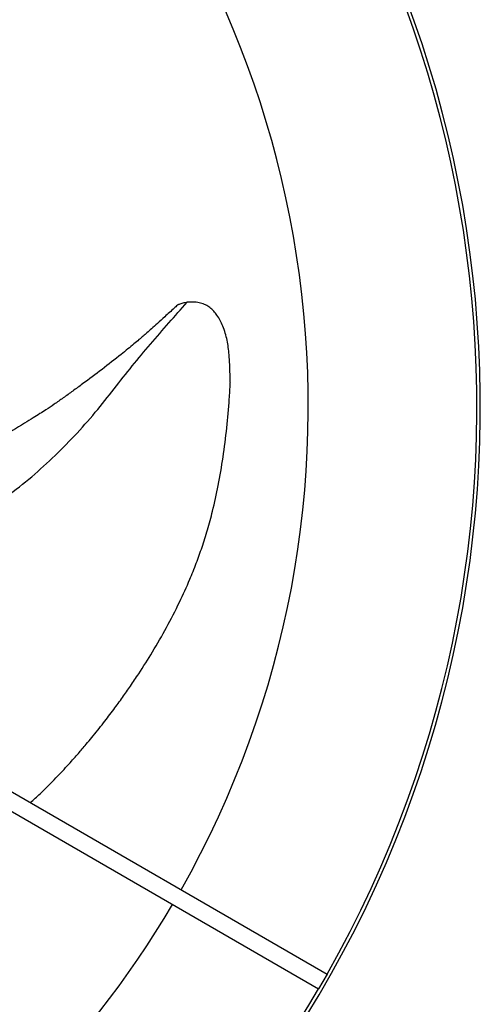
# Model space of a CAD drawing. Header units: millimetres. Extents: x 1033 to 1844, y 1147 to 1973.
# Tile 7 of 8: x 1682 to 1844, y 1342 to 1688. Entities that reach past the tile are written whole.
import ezdxf

# ---------------------------------------------------------------- set-up
doc = ezdxf.new("R2010")
doc.units = ezdxf.units.MM

msp = doc.modelspace()

# ---------------------------------------------------------------- linework, layer by layer
at = {"color": 7, "linetype": 'Continuous', "lineweight": 25}
for p, q in [((1600.06, 1462.3), (1790.22, 1352.51)), ((1597.06, 1457.1), (1787.22, 1347.32)), ((1788.72, 1349.91), (1787.22, 1347.32)), ((1790.22, 1352.51), (1788.72, 1349.91))]:
    msp.add_line(p, q, dxfattribs=at)
for radius, start, end in [(405.5, 97.698, 44.894), (404.3, 330.4252, 44.8937), (345, 330.4982, 44.8754), (345, 210.4982, 329.5018), (404.3, 210.4252, 329.5748)]:
    msp.add_arc((1438.59, 1552.06), radius, start, end, dxfattribs=at)
for points, knots in [([(1598.21, 1489.93), (1600.62, 1490.35), (1606.42, 1491.35), (1615.48, 1493.67), (1625.71, 1496.62), (1636.11, 1500.01), (1646.63, 1503.9), (1656.92, 1508.43), (1666.86, 1513.67), (1676.42, 1519.53), (1685.34, 1526.23), (1693.57, 1533.69), (1701.42, 1541.54), (1708.66, 1549.73), (1715.27, 1558.11), (1721.6, 1566.22), (1728.09, 1573.88), (1734.52, 1581.36), (1738.84, 1586.17), (1741, 1588.57)], [0, 0, 0, 0, 0.041772, 0.1004069, 0.1589246, 0.2222696, 0.2852903, 0.3480882, 0.4113341, 0.4745009, 0.5370295, 0.5988907, 0.6595776, 0.7208664, 0.7794367, 0.8360533, 0.8913223, 0.945864, 1, 1, 1, 1]), ([(1741, 1588.57), (1740.48, 1588.48), (1739.51, 1588.32), (1738.46, 1587.95), (1737.88, 1587.7), (1737.71, 1587.62), (1737.63, 1587.58), (1737.59, 1587.56), (1737.57, 1587.55), (1737.55, 1587.54), (1737.56, 1587.54), (1737.56, 1587.54)], [0, 0, 0, 0, 0.422249, 0.795369, 0.888361, 0.934851, 0.952933, 0.963005, 0.973062, 0.98384, 1, 1, 1, 1]), ([(1756.18, 1560.58), (1756.18, 1560.6), (1756.17, 1560.66), (1756.17, 1560.76), (1756.17, 1560.84), (1756.17, 1560.88), (1756.17, 1560.88), (1756.17, 1560.88), (1756.17, 1560.89), (1756.16, 1560.92), (1756.16, 1560.95), (1756.16, 1560.97), (1756.16, 1560.98), (1756.16, 1560.98), (1756.16, 1560.98), (1756.16, 1560.99), (1756.16, 1561.06), (1756.15, 1561.23), (1756.13, 1562.01), (1756.03, 1565.02), (1755.91, 1568.73), (1755.48, 1572.71), (1754.91, 1576.1), (1753.8, 1580.01), (1752.03, 1583.41), (1750.39, 1585.52), (1749.07, 1586.77), (1747.47, 1587.72), (1745.67, 1588.36), (1743.7, 1588.68), (1742.12, 1588.7), (1741.22, 1588.6), (1741, 1588.57)], [0, 0, 0, 0, 0.001938, 0.006185, 0.008845, 0.011532, 0.012997, 0.013994, 0.014789, 0.016037, 0.017297, 0.018011, 0.018506, 0.019115, 0.020419, 0.021299, 0.022458, 0.027536, 0.039763, 0.08662, 0.272631, 0.342033, 0.411333, 0.552864, 0.671902, 0.720975, 0.771165, 0.820419, 0.871783, 0.926117, 0.982027, 1, 1, 1, 1]), ([(1737.55, 1587.54), (1737.18, 1587.2), (1735.72, 1585.85), (1733.38, 1583.74), (1730.71, 1581.33), (1728.61, 1579.43), (1726.94, 1577.93), (1725.47, 1576.65), (1723.95, 1575.36), (1722.15, 1573.85), (1720.05, 1572.12), (1716.35, 1569.12), (1711.06, 1564.98), (1705.37, 1560.71), (1700.8, 1557.4), (1697.47, 1555.02), (1694.33, 1552.84), (1691.61, 1550.95), (1689.14, 1549.42), (1686.64, 1547.83), (1682.02, 1544.94), (1675.14, 1540.89), (1666.34, 1536.13), (1657.54, 1531.78), (1648.86, 1527.81), (1640.47, 1524.26), (1632.2, 1521.05), (1624.29, 1518.29), (1616.7, 1515.96), (1610.51, 1514.3), (1605.3, 1513.06), (1600.49, 1512.03), (1595.15, 1511.02), (1589.68, 1510.15), (1584.68, 1509.49), (1580.63, 1509.03), (1578.28, 1508.83), (1577.35, 1508.76)], [0, 0, 0, 0, 0.008465, 0.033086, 0.051981, 0.067365, 0.079268, 0.088467, 0.099037, 0.11181, 0.126791, 0.143424, 0.189687, 0.236307, 0.259407, 0.281653, 0.30304, 0.321658, 0.335459, 0.350202, 0.369679, 0.42418, 0.480842, 0.53464, 0.586916, 0.639365, 0.68573, 0.733918, 0.778392, 0.817861, 0.840934, 0.867957, 0.900139, 0.931961, 0.960623, 0.984484, 1, 1, 1, 1]), ([(1685.87, 1412.76), (1687.02, 1413.8), (1690.1, 1416.6), (1694.59, 1421.13), (1698.51, 1425.3), (1701.11, 1428.2), (1702.68, 1429.98), (1704.12, 1431.66), (1705.7, 1433.52), (1708.22, 1436.56), (1711.46, 1440.62), (1715.05, 1445.34), (1718.2, 1449.65), (1721.12, 1453.82), (1724.68, 1459.11), (1728.99, 1465.93), (1733.81, 1474.31), (1738.19, 1482.83), (1741.62, 1490.38), (1744.22, 1496.82), (1746.31, 1502.62), (1748.24, 1508.72), (1750.18, 1515.96), (1752.06, 1524.45), (1753.71, 1534.24), (1754.97, 1544.38), (1755.72, 1553.08), (1756.08, 1558.45), (1756.17, 1560.45), (1756.18, 1560.58)], [0, 0, 0, 0, 0.02788, 0.074821, 0.11451, 0.130448, 0.144609, 0.156994, 0.170039, 0.188226, 0.227454, 0.262891, 0.293998, 0.322901, 0.353942, 0.40784, 0.46697, 0.526383, 0.578532, 0.614548, 0.650005, 0.688241, 0.728193, 0.783194, 0.842698, 0.904438, 0.964476, 0.99773, 1, 1, 1, 1])]:
    msp.add_open_spline(points, degree=3, knots=knots, dxfattribs=at)

doc.saveas('drawing.dxf')
